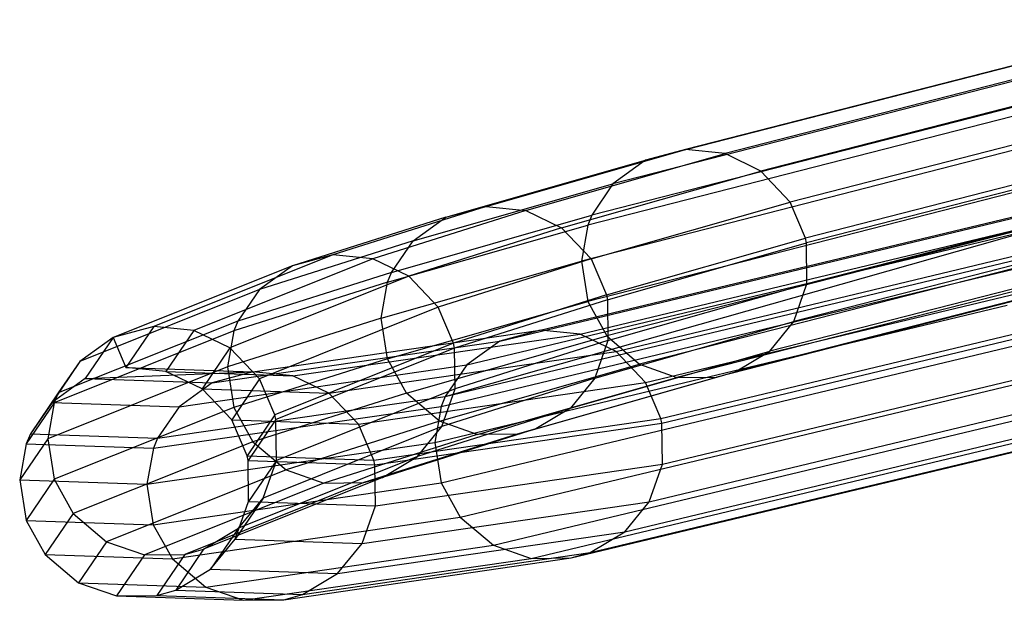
# Model space of a CAD drawing. Extents: x -38.3 to -0.1, y -39.1 to 0.
# Tile 48 of 256: x -20.8 to -19.8, y -20.1 to -19.5. Entities that reach past the tile are written whole.
import ezdxf

# ---------------------------------------------------------------- set-up
doc = ezdxf.new("R2010")
doc.units = 0
doc.header["$MEASUREMENT"] = 0
doc.layers.get('0').update_dxf_attribs({"color": 13, "linetype": 'CONTINUOUS'})

# ---------------------------------------------------------------- blocks, each defined once
blk = doc.blocks.new('ORTO_XII_A_STL')
at = {"color": 0}
for p, q in [((18.92393, 19.9476, 27.73382), (18.43888, 19.82333, 30.15681)), ((18.92393, 19.9476, 27.73382), (18.43888, 19.82333, 30.15681)), ((18.96138, 19.9436, 27.74216), (18.47673, 19.81943, 30.16293)), ((18.96138, 19.9436, 27.74216), (18.47673, 19.81943, 30.16293)), ((18.88601, 19.93744, 27.7246), (18.40053, 19.81306, 30.14996)), ((18.88601, 19.93744, 27.7246), (18.40053, 19.81306, 30.14996)), ((18.99518, 19.92679, 27.74894), (18.51087, 19.80271, 30.16785)), ((18.99518, 19.92679, 27.74894), (18.51087, 19.80271, 30.16785)), ((18.85518, 19.91486, 27.7163), (18.36932, 19.79039, 30.14374)), ((18.85518, 19.91486, 27.7163), (18.36932, 19.79039, 30.14374)), ((19.02294, 19.89694, 27.75363), (18.53888, 19.77293, 30.17115)), ((19.02294, 19.89694, 27.75363), (18.53888, 19.77293, 30.17115)), ((18.83507, 19.88482, 27.71003), (18.34895, 19.76027, 30.13898)), ((18.83507, 19.88482, 27.71003), (18.34895, 19.76027, 30.13898)), ((18.83137, 19.87545, 27.70866), (18.34519, 19.75089, 30.13792)), ((18.83137, 19.87545, 27.70866), (18.34519, 19.75089, 30.13792)), ((19.03745, 19.86243, 27.75502), (18.55349, 19.73845, 30.17201)), ((19.03745, 19.86243, 27.75502), (18.55349, 19.73845, 30.17201)), ((19.03843, 19.85787, 27.75499), (18.55448, 19.73388, 30.17197)), ((19.03843, 19.85787, 27.75499), (18.55448, 19.73388, 30.17197)), ((18.82532, 19.84106, 27.70537), (18.33903, 19.71646, 30.13533)), ((18.82532, 19.84106, 27.70537), (18.33903, 19.71646, 30.13533)), ((18.24782, 19.76877, 31.44693), (18.43888, 19.82333, 30.15681)), ((18.24782, 19.76877, 31.44693), (18.43888, 19.82333, 30.15681)), ((18.28588, 19.76493, 31.45175), (18.47673, 19.81943, 30.16293)), ((18.28588, 19.76493, 31.45175), (18.47673, 19.81943, 30.16293)), ((18.43888, 19.82333, 30.15681), (18.40053, 19.81306, 30.14996)), ((18.43888, 19.82333, 30.15681), (18.40053, 19.81306, 30.14996)), ((18.47673, 19.81943, 30.16293), (18.43888, 19.82333, 30.15681)), ((18.47673, 19.81943, 30.16293), (18.43888, 19.82333, 30.15681)), ((18.51087, 19.80271, 30.16785), (18.47673, 19.81943, 30.16293)), ((18.51087, 19.80271, 30.16785), (18.47673, 19.81943, 30.16293)), ((19.03907, 19.81876, 27.75296), (18.55505, 19.69476, 30.17028)), ((19.03907, 19.81876, 27.75296), (18.55505, 19.69476, 30.17028)), ((18.20926, 19.75845, 31.44148), (18.40053, 19.81306, 30.14996)), ((18.20926, 19.75845, 31.44148), (18.40053, 19.81306, 30.14996)), ((18.40053, 19.81306, 30.14996), (18.36932, 19.79039, 30.14374)), ((18.40053, 19.81306, 30.14996), (18.36932, 19.79039, 30.14374)), ((18.32018, 19.74826, 31.45559), (18.51087, 19.80271, 30.16785)), ((18.32018, 19.74826, 31.45559), (18.51087, 19.80271, 30.16785)), ((18.83148, 19.80228, 27.70462), (18.34519, 19.67769, 30.13459)), ((18.83148, 19.80228, 27.70462), (18.34519, 19.67769, 30.13459)), ((18.53888, 19.77293, 30.17115), (18.51087, 19.80271, 30.16785)), ((18.53888, 19.77293, 30.17115), (18.51087, 19.80271, 30.16785)), ((18.17786, 19.73572, 31.43649), (18.36932, 19.79039, 30.14374)), ((18.17786, 19.73572, 31.43649), (18.36932, 19.79039, 30.14374)), ((18.36932, 19.79039, 30.14374), (18.34895, 19.76027, 30.13898)), ((18.36932, 19.79039, 30.14374), (18.34895, 19.76027, 30.13898)), ((18.29958, 19.65028, 44.47566), (18.84705, 19.78147, 49.18893)), ((18.29958, 19.65028, 44.47566), (18.84705, 19.78147, 49.18893)), ((19.02672, 19.7828, 27.74814), (18.54251, 19.65875, 30.16655)), ((19.02672, 19.7828, 27.74814), (18.54251, 19.65875, 30.16655)), ((18.24782, 19.76877, 31.44693), (18.10114, 19.72237, 32.74076)), ((18.24782, 19.76877, 31.44693), (18.10114, 19.72237, 32.74076)), ((18.20926, 19.75845, 31.44148), (18.24782, 19.76877, 31.44693)), ((18.20926, 19.75845, 31.44148), (18.24782, 19.76877, 31.44693)), ((18.24782, 19.76877, 31.44693), (18.28588, 19.76493, 31.45175)), ((18.24782, 19.76877, 31.44693), (18.28588, 19.76493, 31.45175)), ((18.26086, 19.63982, 44.47969), (18.8085, 19.77105, 49.19425)), ((18.26086, 19.63982, 44.47969), (18.8085, 19.77105, 49.19425)), ((18.33778, 19.64656, 44.47195), (18.88511, 19.77772, 49.1842)), ((18.33778, 19.64656, 44.47195), (18.88511, 19.77772, 49.1842)), ((18.34831, 19.71851, 31.4581), (18.53888, 19.77293, 30.17115)), ((18.34831, 19.71851, 31.4581), (18.53888, 19.77293, 30.17115)), ((18.84945, 19.76934, 27.70689), (18.36329, 19.64479, 30.1361)), ((18.84945, 19.76934, 27.70689), (18.36329, 19.64479, 30.1361)), ((18.55349, 19.73845, 30.17201), (18.53888, 19.77293, 30.17115)), ((18.55349, 19.73845, 30.17201), (18.53888, 19.77293, 30.17115)), ((18.28588, 19.76493, 31.45175), (18.13934, 19.71857, 32.74437)), ((18.28588, 19.76493, 31.45175), (18.13934, 19.71857, 32.74437)), ((18.15735, 19.70556, 31.43263), (18.34895, 19.76027, 30.13898)), ((18.15735, 19.70556, 31.43263), (18.34895, 19.76027, 30.13898)), ((18.28588, 19.76493, 31.45175), (18.32018, 19.74826, 31.45559)), ((18.28588, 19.76493, 31.45175), (18.32018, 19.74826, 31.45559)), ((18.34895, 19.76027, 30.13898), (18.34519, 19.75089, 30.13792)), ((18.34895, 19.76027, 30.13898), (18.34519, 19.75089, 30.13792)), ((18.37222, 19.62999, 44.46885), (18.91946, 19.76113, 49.18041)), ((18.37222, 19.62999, 44.46885), (18.91946, 19.76113, 49.18041)), ((18.20926, 19.75845, 31.44148), (18.06241, 19.712, 32.73664)), ((18.20926, 19.75845, 31.44148), (18.06241, 19.712, 32.73664)), ((18.15356, 19.69617, 31.43176), (18.34519, 19.75089, 30.13792)), ((18.15356, 19.69617, 31.43176), (18.34519, 19.75089, 30.13792)), ((18.17786, 19.73572, 31.43649), (18.20926, 19.75845, 31.44148)), ((18.17786, 19.73572, 31.43649), (18.20926, 19.75845, 31.44148)), ((18.34519, 19.75089, 30.13792), (18.33903, 19.71646, 30.13533)), ((18.34519, 19.75089, 30.13792), (18.33903, 19.71646, 30.13533)), ((19.00384, 19.7542, 27.74132), (18.51934, 19.63007, 30.16139)), ((19.00384, 19.7542, 27.74132), (18.51934, 19.63007, 30.16139)), ((18.32018, 19.74826, 31.45559), (18.17377, 19.70194, 32.74719)), ((18.32018, 19.74826, 31.45559), (18.17377, 19.70194, 32.74719)), ((18.20876, 19.58674, 44.48584), (18.77714, 19.74824, 49.1991)), ((18.20876, 19.58674, 44.48584), (18.77714, 19.74824, 49.1991)), ((18.22934, 19.61698, 44.48324), (18.77714, 19.74824, 49.1991)), ((18.22934, 19.61698, 44.48324), (18.77714, 19.74824, 49.1991)), ((18.32018, 19.74826, 31.45559), (18.34831, 19.71851, 31.4581)), ((18.32018, 19.74826, 31.45559), (18.34831, 19.71851, 31.4581)), ((18.88065, 19.74221, 27.71251), (18.39479, 19.61773, 30.14011)), ((18.88065, 19.74221, 27.71251), (18.39479, 19.61773, 30.14011)), ((18.17786, 19.73572, 31.43649), (18.03087, 19.68923, 32.73281)), ((18.17786, 19.73572, 31.43649), (18.03087, 19.68923, 32.73281)), ((18.15735, 19.70556, 31.43263), (18.17786, 19.73572, 31.43649)), ((18.15735, 19.70556, 31.43263), (18.17786, 19.73572, 31.43649)), ((18.36298, 19.68403, 31.45867), (18.55349, 19.73845, 30.17201)), ((18.36298, 19.68403, 31.45867), (18.55349, 19.73845, 30.17201)), ((18.36396, 19.67947, 31.45862), (18.55448, 19.73388, 30.17197)), ((18.36396, 19.67947, 31.45862), (18.55448, 19.73388, 30.17197)), ((18.40045, 19.60031, 44.46661), (18.94765, 19.73145, 49.17789)), ((18.40045, 19.60031, 44.46661), (18.94765, 19.73145, 49.17789)), ((18.97133, 19.73453, 27.7328), (18.48644, 19.6103, 30.15501)), ((18.97133, 19.73453, 27.7328), (18.48644, 19.6103, 30.15501)), ((18.55448, 19.73388, 30.17197), (18.55349, 19.73845, 30.17201)), ((18.55448, 19.73388, 30.17197), (18.55349, 19.73845, 30.17201)), ((18.55505, 19.69476, 30.17028), (18.55448, 19.73388, 30.17197)), ((18.55505, 19.69476, 30.17028), (18.55448, 19.73388, 30.17197)), ((18.10114, 19.72237, 32.74076), (17.92962, 19.65368, 35.33152)), ((18.10114, 19.72237, 32.74076), (17.92962, 19.65368, 35.33152)), ((18.10114, 19.72237, 32.74076), (18.06241, 19.712, 32.73664)), ((18.10114, 19.72237, 32.74076), (18.06241, 19.712, 32.73664)), ((18.13934, 19.71857, 32.74437), (18.10114, 19.72237, 32.74076)), ((18.13934, 19.71857, 32.74437), (18.10114, 19.72237, 32.74076)), ((18.91611, 19.72928, 27.71989), (18.43061, 19.60489, 30.14548)), ((18.91611, 19.72928, 27.71989), (18.43061, 19.60489, 30.14548)), ((18.95373, 19.72956, 27.7285), (18.46864, 19.60528, 30.15183)), ((18.95373, 19.72956, 27.7285), (18.46864, 19.60528, 30.15183)), ((18.13934, 19.71857, 32.74437), (17.96799, 19.64994, 35.33293)), ((18.13934, 19.71857, 32.74437), (17.96799, 19.64994, 35.33293)), ((18.17377, 19.70194, 32.74719), (18.13934, 19.71857, 32.74437)), ((18.17377, 19.70194, 32.74719), (18.13934, 19.71857, 32.74437)), ((18.14733, 19.66173, 31.4296), (18.33903, 19.71646, 30.13533)), ((18.14733, 19.66173, 31.4296), (18.33903, 19.71646, 30.13533)), ((18.34831, 19.71851, 31.4581), (18.202, 19.67221, 32.74897)), ((18.34831, 19.71851, 31.4581), (18.202, 19.67221, 32.74897)), ((18.20876, 19.58674, 44.48584), (18.75669, 19.71804, 49.20284)), ((18.20876, 19.58674, 44.48584), (18.75669, 19.71804, 49.20284)), ((18.33903, 19.71646, 30.13533), (18.34519, 19.67769, 30.13459)), ((18.33903, 19.71646, 30.13533), (18.34519, 19.67769, 30.13459)), ((18.34831, 19.71851, 31.4581), (18.36298, 19.68403, 31.45867)), ((18.34831, 19.71851, 31.4581), (18.36298, 19.68403, 31.45867)), ((18.06241, 19.712, 32.73664), (17.8907, 19.64324, 35.32979)), ((18.06241, 19.712, 32.73664), (17.8907, 19.64324, 35.32979)), ((18.15735, 19.70556, 31.43263), (18.01026, 19.65904, 32.72981)), ((18.15735, 19.70556, 31.43263), (18.01026, 19.65904, 32.72981)), ((18.06241, 19.712, 32.73664), (18.03087, 19.68923, 32.73281)), ((18.06241, 19.712, 32.73664), (18.03087, 19.68923, 32.73281)), ((18.15356, 19.69617, 31.43176), (18.15735, 19.70556, 31.43263)), ((18.15356, 19.69617, 31.43176), (18.15735, 19.70556, 31.43263)), ((18.20495, 19.57734, 44.48639), (18.75292, 19.70864, 49.20366)), ((18.20495, 19.57734, 44.48639), (18.75292, 19.70864, 49.20366)), ((18.17377, 19.70194, 32.74719), (18.00257, 19.63336, 35.33394)), ((18.17377, 19.70194, 32.74719), (18.00257, 19.63336, 35.33394)), ((18.15356, 19.69617, 31.43176), (18.00644, 19.64965, 32.72912)), ((18.15356, 19.69617, 31.43176), (18.00644, 19.64965, 32.72912)), ((18.14733, 19.66173, 31.4296), (18.15356, 19.69617, 31.43176)), ((18.14733, 19.66173, 31.4296), (18.15356, 19.69617, 31.43176)), ((18.202, 19.67221, 32.74897), (18.17377, 19.70194, 32.74719)), ((18.202, 19.67221, 32.74897), (18.17377, 19.70194, 32.74719)), ((18.3645, 19.64034, 31.45716), (18.55505, 19.69476, 30.17028)), ((18.3645, 19.64034, 31.45716), (18.55505, 19.69476, 30.17028)), ((18.41517, 19.56586, 44.46579), (18.96239, 19.69701, 49.17727)), ((18.41517, 19.56586, 44.46579), (18.96239, 19.69701, 49.17727)), ((18.54251, 19.65875, 30.16655), (18.55505, 19.69476, 30.17028)), ((18.54251, 19.65875, 30.16655), (18.55505, 19.69476, 30.17028)), ((18.03087, 19.68923, 32.73281), (17.859, 19.62041, 35.32809)), ((18.03087, 19.68923, 32.73281), (17.859, 19.62041, 35.32809)), ((18.03087, 19.68923, 32.73281), (18.01026, 19.65904, 32.72981)), ((18.03087, 19.68923, 32.73281), (18.01026, 19.65904, 32.72981)), ((18.36298, 19.68403, 31.45867), (18.21669, 19.63775, 32.74928)), ((18.36298, 19.68403, 31.45867), (18.21669, 19.63775, 32.74928)), ((18.36298, 19.68403, 31.45867), (18.36396, 19.67947, 31.45862)), ((18.36298, 19.68403, 31.45867), (18.36396, 19.67947, 31.45862)), ((18.41616, 19.5613, 44.46577), (18.96338, 19.69245, 49.1773)), ((18.41616, 19.5613, 44.46577), (18.96338, 19.69245, 49.1773)), ((18.15349, 19.62296, 31.42889), (18.34519, 19.67769, 30.13459)), ((18.15349, 19.62296, 31.42889), (18.34519, 19.67769, 30.13459)), ((18.36396, 19.67947, 31.45862), (18.21768, 19.63319, 32.74922)), ((18.36396, 19.67947, 31.45862), (18.21768, 19.63319, 32.74922)), ((18.34519, 19.67769, 30.13459), (18.36329, 19.64479, 30.1361)), ((18.34519, 19.67769, 30.13459), (18.36329, 19.64479, 30.1361)), ((18.36396, 19.67947, 31.45862), (18.3645, 19.64034, 31.45716)), ((18.36396, 19.67947, 31.45862), (18.3645, 19.64034, 31.45716)), ((18.202, 19.67221, 32.74897), (18.0309, 19.60367, 35.33442)), ((18.202, 19.67221, 32.74897), (18.0309, 19.60367, 35.33442)), ((18.19869, 19.54285, 44.48765), (18.74676, 19.67417, 49.20572)), ((18.19869, 19.54285, 44.48765), (18.74676, 19.67417, 49.20572)), ((18.21669, 19.63775, 32.74928), (18.202, 19.67221, 32.74897)), ((18.21669, 19.63775, 32.74928), (18.202, 19.67221, 32.74897)), ((18.01026, 19.65904, 32.72981), (17.83827, 19.59018, 35.32666)), ((18.01026, 19.65904, 32.72981), (17.83827, 19.59018, 35.32666)), ((18.14733, 19.66173, 31.4296), (18.00016, 19.61519, 32.72738)), ((18.14733, 19.66173, 31.4296), (18.00016, 19.61519, 32.72738)), ((18.01026, 19.65904, 32.72981), (18.00644, 19.64965, 32.72912)), ((18.01026, 19.65904, 32.72981), (18.00644, 19.64965, 32.72912)), ((18.15349, 19.62296, 31.42889), (18.14733, 19.66173, 31.4296)), ((18.15349, 19.62296, 31.42889), (18.14733, 19.66173, 31.4296)), ((18.35186, 19.6043, 31.4541), (18.54251, 19.65875, 30.16655)), ((18.35186, 19.6043, 31.4541), (18.54251, 19.65875, 30.16655)), ((18.51934, 19.63007, 30.16139), (18.54251, 19.65875, 30.16655)), ((18.51934, 19.63007, 30.16139), (18.54251, 19.65875, 30.16655)), ((18.00644, 19.64965, 32.72912), (17.83442, 19.58078, 35.32631)), ((18.00644, 19.64965, 32.72912), (17.83442, 19.58078, 35.32631)), ((17.92962, 19.65368, 35.33152), (17.8907, 19.64324, 35.32979)), ((17.92962, 19.65368, 35.33152), (17.8907, 19.64324, 35.32979)), ((17.92962, 19.65368, 35.33152), (17.90292, 19.61447, 38.11017)), ((17.92962, 19.65368, 35.33152), (17.90292, 19.61447, 38.11017)), ((17.96799, 19.64994, 35.33293), (17.92962, 19.65368, 35.33152)), ((17.96799, 19.64994, 35.33293), (17.92962, 19.65368, 35.33152)), ((17.96799, 19.64994, 35.33293), (17.94133, 19.61076, 38.10959)), ((17.96799, 19.64994, 35.33293), (17.94133, 19.61076, 38.10959)), ((18.00257, 19.63336, 35.33394), (17.96799, 19.64994, 35.33293)), ((18.00257, 19.63336, 35.33394), (17.96799, 19.64994, 35.33293)), ((18.00644, 19.64965, 32.72912), (18.00016, 19.61519, 32.72738)), ((18.00644, 19.64965, 32.72912), (18.00016, 19.61519, 32.72738)), ((18.02447, 19.61034, 41.12789), (18.29958, 19.65028, 44.47566)), ((18.02447, 19.61034, 41.12789), (18.29958, 19.65028, 44.47566)), ((18.06281, 19.60663, 41.12557), (18.33778, 19.64656, 44.47195)), ((18.06281, 19.60663, 41.12557), (18.33778, 19.64656, 44.47195)), ((18.29958, 19.65028, 44.47566), (18.26086, 19.63982, 44.47969)), ((18.29958, 19.65028, 44.47566), (18.26086, 19.63982, 44.47969)), ((18.33778, 19.64656, 44.47195), (18.29958, 19.65028, 44.47566)), ((18.33778, 19.64656, 44.47195), (18.29958, 19.65028, 44.47566)), ((18.37222, 19.62999, 44.46885), (18.33778, 19.64656, 44.47195)), ((18.37222, 19.62999, 44.46885), (18.33778, 19.64656, 44.47195)), ((18.4167, 19.52215, 44.46645), (18.964, 19.65331, 49.17866)), ((18.4167, 19.52215, 44.46645), (18.964, 19.65331, 49.17866)), ((17.8907, 19.64324, 35.32979), (17.859, 19.62041, 35.32809)), ((17.8907, 19.64324, 35.32979), (17.859, 19.62041, 35.32809)), ((17.8907, 19.64324, 35.32979), (17.86397, 19.604, 38.11064)), ((17.8907, 19.64324, 35.32979), (17.86397, 19.604, 38.11064)), ((17.8907, 19.64324, 35.32979), (17.90292, 19.61447, 38.11017)), ((17.8907, 19.64324, 35.32979), (17.90292, 19.61447, 38.11017)), ((17.9856, 19.59986, 41.1303), (18.26086, 19.63982, 44.47969)), ((17.9856, 19.59986, 41.1303), (18.26086, 19.63982, 44.47969)), ((18.21669, 19.63775, 32.74928), (18.04563, 19.56922, 35.33428)), ((18.21669, 19.63775, 32.74928), (18.04563, 19.56922, 35.33428)), ((18.17166, 19.59007, 31.42998), (18.36329, 19.64479, 30.1361)), ((18.17166, 19.59007, 31.42998), (18.36329, 19.64479, 30.1361)), ((18.21768, 19.63319, 32.74922), (18.21669, 19.63775, 32.74928)), ((18.21768, 19.63319, 32.74922), (18.21669, 19.63775, 32.74928)), ((18.3645, 19.64034, 31.45716), (18.21819, 19.59405, 32.74799)), ((18.3645, 19.64034, 31.45716), (18.21819, 19.59405, 32.74799)), ((18.26086, 19.63982, 44.47969), (18.22934, 19.61698, 44.48324)), ((18.26086, 19.63982, 44.47969), (18.22934, 19.61698, 44.48324)), ((18.3645, 19.64034, 31.45716), (18.35186, 19.6043, 31.4541)), ((18.3645, 19.64034, 31.45716), (18.35186, 19.6043, 31.4541)), ((18.36329, 19.64479, 30.1361), (18.39479, 19.61773, 30.14011)), ((18.36329, 19.64479, 30.1361), (18.39479, 19.61773, 30.14011)), ((18.00257, 19.63336, 35.33394), (17.97594, 19.5942, 38.10896)), ((18.00257, 19.63336, 35.33394), (17.97594, 19.5942, 38.10896)), ((18.0309, 19.60367, 35.33442), (18.00257, 19.63336, 35.33394)), ((18.0309, 19.60367, 35.33442), (18.00257, 19.63336, 35.33394)), ((18.21768, 19.63319, 32.74922), (18.04662, 19.56466, 35.33423)), ((18.21768, 19.63319, 32.74922), (18.04662, 19.56466, 35.33423)), ((18.09735, 19.59007, 41.12356), (18.37222, 19.62999, 44.46885)), ((18.09735, 19.59007, 41.12356), (18.37222, 19.62999, 44.46885)), ((18.20487, 19.50407, 44.48776), (18.75299, 19.63541, 49.20635)), ((18.20487, 19.50407, 44.48776), (18.75299, 19.63541, 49.20635)), ((18.21819, 19.59405, 32.74799), (18.21768, 19.63319, 32.74922)), ((18.21819, 19.59405, 32.74799), (18.21768, 19.63319, 32.74922)), ((18.32853, 19.57557, 31.44992), (18.51934, 19.63007, 30.16139)), ((18.32853, 19.57557, 31.44992), (18.51934, 19.63007, 30.16139)), ((18.40045, 19.60031, 44.46661), (18.37222, 19.62999, 44.46885)), ((18.40045, 19.60031, 44.46661), (18.37222, 19.62999, 44.46885)), ((18.48644, 19.6103, 30.15501), (18.51934, 19.63007, 30.16139)), ((18.48644, 19.6103, 30.15501), (18.51934, 19.63007, 30.16139)), ((17.859, 19.62041, 35.32809), (17.83223, 19.58114, 38.1109)), ((17.859, 19.62041, 35.32809), (17.83223, 19.58114, 38.1109)), ((17.859, 19.62041, 35.32809), (17.83827, 19.59018, 35.32666)), ((17.859, 19.62041, 35.32809), (17.83827, 19.59018, 35.32666)), ((18.15349, 19.62296, 31.42889), (18.00631, 19.57641, 32.72671)), ((18.15349, 19.62296, 31.42889), (18.00631, 19.57641, 32.72671)), ((18.17166, 19.59007, 31.42998), (18.15349, 19.62296, 31.42889)), ((18.17166, 19.59007, 31.42998), (18.15349, 19.62296, 31.42889)), ((18.00016, 19.61519, 32.72738), (17.82809, 19.5463, 35.32535)), ((18.00016, 19.61519, 32.72738), (17.82809, 19.5463, 35.32535)), ((17.86397, 19.604, 38.11064), (18.02447, 19.61034, 41.12789)), ((17.86397, 19.604, 38.11064), (18.02447, 19.61034, 41.12789)), ((17.94133, 19.61076, 38.10959), (17.90292, 19.61447, 38.11017)), ((17.90292, 19.61447, 38.11017), (18.02447, 19.61034, 41.12789)), ((17.90292, 19.61447, 38.11017), (18.02447, 19.61034, 41.12789)), ((17.94133, 19.61076, 38.10959), (17.90292, 19.61447, 38.11017)), ((17.97594, 19.5942, 38.10896), (17.94133, 19.61076, 38.10959)), ((17.94133, 19.61076, 38.10959), (18.06281, 19.60663, 41.12557)), ((17.94133, 19.61076, 38.10959), (18.06281, 19.60663, 41.12557)), ((17.97594, 19.5942, 38.10896), (17.94133, 19.61076, 38.10959)), ((17.95393, 19.577, 41.13233), (18.22934, 19.61698, 44.48324)), ((17.95393, 19.577, 41.13233), (18.22934, 19.61698, 44.48324)), ((18.02447, 19.61034, 41.12789), (17.9856, 19.59986, 41.1303)), ((18.02447, 19.61034, 41.12789), (17.9856, 19.59986, 41.1303)), ((18.00016, 19.61519, 32.72738), (18.00631, 19.57641, 32.72671)), ((18.00016, 19.61519, 32.72738), (18.00631, 19.57641, 32.72671)), ((18.06281, 19.60663, 41.12557), (18.02447, 19.61034, 41.12789)), ((18.06281, 19.60663, 41.12557), (18.02447, 19.61034, 41.12789)), ((18.2033, 19.56305, 31.43306), (18.39479, 19.61773, 30.14011)), ((18.2033, 19.56305, 31.43306), (18.39479, 19.61773, 30.14011)), ((18.22934, 19.61698, 44.48324), (18.20876, 19.58674, 44.48584)), ((18.22934, 19.61698, 44.48324), (18.20876, 19.58674, 44.48584)), ((18.29544, 19.55575, 31.44482), (18.48644, 19.6103, 30.15501)), ((18.29544, 19.55575, 31.44482), (18.48644, 19.6103, 30.15501)), ((18.39479, 19.61773, 30.14011), (18.43061, 19.60489, 30.14548)), ((18.39479, 19.61773, 30.14011), (18.43061, 19.60489, 30.14548)), ((18.40401, 19.48605, 44.46837), (18.95143, 19.61724, 49.18161)), ((18.40401, 19.48605, 44.46837), (18.95143, 19.61724, 49.18161)), ((18.46864, 19.60528, 30.15183), (18.48644, 19.6103, 30.15501)), ((18.46864, 19.60528, 30.15183), (18.48644, 19.6103, 30.15501)), ((17.86397, 19.604, 38.11064), (17.83223, 19.58114, 38.1109)), ((17.86397, 19.604, 38.11064), (17.83223, 19.58114, 38.1109)), ((17.86397, 19.604, 38.11064), (17.9856, 19.59986, 41.1303)), ((17.86397, 19.604, 38.11064), (17.9856, 19.59986, 41.1303)), ((17.9856, 19.59986, 41.1303), (17.95393, 19.577, 41.13233)), ((17.9856, 19.59986, 41.1303), (17.95393, 19.577, 41.13233)), ((18.0309, 19.60367, 35.33442), (18.00429, 19.56452, 38.10832)), ((18.0309, 19.60367, 35.33442), (18.00429, 19.56452, 38.10832)), ((18.04563, 19.56922, 35.33428), (18.0309, 19.60367, 35.33442)), ((18.04563, 19.56922, 35.33428), (18.0309, 19.60367, 35.33442)), ((18.09735, 19.59007, 41.12356), (18.06281, 19.60663, 41.12557)), ((18.09735, 19.59007, 41.12356), (18.06281, 19.60663, 41.12557)), ((18.12566, 19.5604, 41.12198), (18.40045, 19.60031, 44.46661)), ((18.12566, 19.5604, 41.12198), (18.40045, 19.60031, 44.46661)), ((18.35186, 19.6043, 31.4541), (18.20547, 19.55799, 32.74556)), ((18.35186, 19.6043, 31.4541), (18.20547, 19.55799, 32.74556)), ((18.22311, 19.47122, 44.48656), (18.77123, 19.60256, 49.20522)), ((18.22311, 19.47122, 44.48656), (18.77123, 19.60256, 49.20522)), ((18.23931, 19.55027, 31.43727), (18.43061, 19.60489, 30.14548)), ((18.23931, 19.55027, 31.43727), (18.43061, 19.60489, 30.14548)), ((18.27754, 19.55071, 31.44228), (18.46864, 19.60528, 30.15183)), ((18.27754, 19.55071, 31.44228), (18.46864, 19.60528, 30.15183)), ((18.35186, 19.6043, 31.4541), (18.32853, 19.57557, 31.44992)), ((18.35186, 19.6043, 31.4541), (18.32853, 19.57557, 31.44992)), ((18.41517, 19.56586, 44.46579), (18.40045, 19.60031, 44.46661)), ((18.41517, 19.56586, 44.46579), (18.40045, 19.60031, 44.46661)), ((18.43061, 19.60489, 30.14548), (18.46864, 19.60528, 30.15183)), ((18.43061, 19.60489, 30.14548), (18.46864, 19.60528, 30.15183)), ((17.83827, 19.59018, 35.32666), (17.81147, 19.55089, 38.11095)), ((17.83827, 19.59018, 35.32666), (17.81147, 19.55089, 38.11095)), ((17.83827, 19.59018, 35.32666), (17.83442, 19.58078, 35.32631)), ((17.83827, 19.59018, 35.32666), (17.83442, 19.58078, 35.32631)), ((18.00429, 19.56452, 38.10832), (17.97594, 19.5942, 38.10896)), ((17.97594, 19.5942, 38.10896), (18.09735, 19.59007, 41.12356)), ((17.97594, 19.5942, 38.10896), (18.09735, 19.59007, 41.12356)), ((18.00429, 19.56452, 38.10832), (17.97594, 19.5942, 38.10896)), ((18.17166, 19.59007, 31.42998), (18.02454, 19.54354, 32.72741)), ((18.17166, 19.59007, 31.42998), (18.02454, 19.54354, 32.72741)), ((18.21819, 19.59405, 32.74799), (18.0471, 19.5255, 35.33343)), ((18.21819, 19.59405, 32.74799), (18.0471, 19.5255, 35.33343)), ((18.12566, 19.5604, 41.12198), (18.09735, 19.59007, 41.12356)), ((18.12566, 19.5604, 41.12198), (18.09735, 19.59007, 41.12356)), ((18.2033, 19.56305, 31.43306), (18.17166, 19.59007, 31.42998)), ((18.2033, 19.56305, 31.43306), (18.17166, 19.59007, 31.42998)), ((18.20547, 19.55799, 32.74556), (18.21819, 19.59405, 32.74799)), ((18.20547, 19.55799, 32.74556), (18.21819, 19.59405, 32.74799)), ((17.83442, 19.58078, 35.32631), (17.80763, 19.54148, 38.11092)), ((17.83442, 19.58078, 35.32631), (17.80763, 19.54148, 38.11092)), ((17.83223, 19.58114, 38.1109), (17.81147, 19.55089, 38.11095)), ((17.83223, 19.58114, 38.1109), (17.81147, 19.55089, 38.11095)), ((17.83442, 19.58078, 35.32631), (17.82809, 19.5463, 35.32535)), ((17.83442, 19.58078, 35.32631), (17.82809, 19.5463, 35.32535)), ((17.83223, 19.58114, 38.1109), (17.95393, 19.577, 41.13233)), ((17.83223, 19.58114, 38.1109), (17.95393, 19.577, 41.13233)), ((17.93323, 19.54675, 41.13374), (18.20876, 19.58674, 44.48584)), ((17.93323, 19.54675, 41.13374), (18.20876, 19.58674, 44.48584)), ((18.20876, 19.58674, 44.48584), (18.20495, 19.57734, 44.48639)), ((18.20876, 19.58674, 44.48584), (18.20495, 19.57734, 44.48639)), ((18.38059, 19.45723, 44.47123), (18.92816, 19.58846, 49.18564)), ((18.38059, 19.45723, 44.47123), (18.92816, 19.58846, 49.18564)), ((18.00631, 19.57641, 32.72671), (17.83424, 19.50752, 35.32479)), ((18.00631, 19.57641, 32.72671), (17.83424, 19.50752, 35.32479)), ((17.9294, 19.53734, 41.13401), (18.20495, 19.57734, 44.48639)), ((17.9294, 19.53734, 41.13401), (18.20495, 19.57734, 44.48639)), ((17.95393, 19.577, 41.13233), (17.93323, 19.54675, 41.13374)), ((17.95393, 19.577, 41.13233), (17.93323, 19.54675, 41.13374)), ((18.00631, 19.57641, 32.72671), (18.02454, 19.54354, 32.72741)), ((18.00631, 19.57641, 32.72671), (18.02454, 19.54354, 32.72741)), ((18.32853, 19.57557, 31.44992), (18.18203, 19.52923, 32.74233)), ((18.32853, 19.57557, 31.44992), (18.18203, 19.52923, 32.74233)), ((18.20495, 19.57734, 44.48639), (18.19869, 19.54285, 44.48765)), ((18.20495, 19.57734, 44.48639), (18.19869, 19.54285, 44.48765)), ((18.25488, 19.4443, 44.48392), (18.80294, 19.57562, 49.20215)), ((18.25488, 19.4443, 44.48392), (18.80294, 19.57562, 49.20215)), ((18.32853, 19.57557, 31.44992), (18.29544, 19.55575, 31.44482)), ((18.32853, 19.57557, 31.44992), (18.29544, 19.55575, 31.44482)), ((18.01904, 19.53008, 38.10782), (18.00429, 19.56452, 38.10832)), ((18.00429, 19.56452, 38.10832), (18.12566, 19.5604, 41.12198)), ((18.00429, 19.56452, 38.10832), (18.12566, 19.5604, 41.12198)), ((18.01904, 19.53008, 38.10782), (18.00429, 19.56452, 38.10832)), ((18.04563, 19.56922, 35.33428), (18.01904, 19.53008, 38.10782)), ((18.04563, 19.56922, 35.33428), (18.01904, 19.53008, 38.10782)), ((18.04662, 19.56466, 35.33423), (18.02002, 19.52552, 38.10777)), ((18.04662, 19.56466, 35.33423), (18.02002, 19.52552, 38.10777)), ((18.04662, 19.56466, 35.33423), (18.04563, 19.56922, 35.33428)), ((18.04662, 19.56466, 35.33423), (18.04563, 19.56922, 35.33428)), ((18.0471, 19.5255, 35.33343), (18.04662, 19.56466, 35.33423)), ((18.0471, 19.5255, 35.33343), (18.04662, 19.56466, 35.33423)), ((18.2033, 19.56305, 31.43306), (18.05629, 19.51655, 32.72962)), ((18.2033, 19.56305, 31.43306), (18.05629, 19.51655, 32.72962)), ((18.1404, 19.52596, 41.12124), (18.41517, 19.56586, 44.46579)), ((18.1404, 19.52596, 41.12124), (18.41517, 19.56586, 44.46579)), ((18.23931, 19.55027, 31.43727), (18.2033, 19.56305, 31.43306)), ((18.23931, 19.55027, 31.43727), (18.2033, 19.56305, 31.43306)), ((18.29102, 19.43162, 44.48057), (18.83897, 19.56293, 49.198)), ((18.29102, 19.43162, 44.48057), (18.83897, 19.56293, 49.198)), ((18.3294, 19.43218, 44.47676), (18.87721, 19.56346, 49.19308)), ((18.3294, 19.43218, 44.47676), (18.87721, 19.56346, 49.19308)), ((18.34737, 19.43729, 44.47489), (18.8951, 19.56855, 49.19061)), ((18.34737, 19.43729, 44.47489), (18.8951, 19.56855, 49.19061)), ((18.41616, 19.5613, 44.46577), (18.41517, 19.56586, 44.46579)), ((18.41616, 19.5613, 44.46577), (18.41517, 19.56586, 44.46579)), ((18.20547, 19.55799, 32.74556), (18.03429, 19.48941, 35.33219)), ((18.20547, 19.55799, 32.74556), (18.03429, 19.48941, 35.33219)), ((18.1404, 19.52596, 41.12124), (18.12566, 19.5604, 41.12198)), ((18.1404, 19.52596, 41.12124), (18.12566, 19.5604, 41.12198)), ((18.14138, 19.5214, 41.12121), (18.41616, 19.5613, 44.46577)), ((18.14138, 19.5214, 41.12121), (18.41616, 19.5613, 44.46577)), ((18.29544, 19.55575, 31.44482), (18.14879, 19.50936, 32.73843)), ((18.29544, 19.55575, 31.44482), (18.14879, 19.50936, 32.73843)), ((18.18203, 19.52923, 32.74233), (18.20547, 19.55799, 32.74556)), ((18.18203, 19.52923, 32.74233), (18.20547, 19.55799, 32.74556)), ((18.29544, 19.55575, 31.44482), (18.27754, 19.55071, 31.44228)), ((18.29544, 19.55575, 31.44482), (18.27754, 19.55071, 31.44228)), ((18.4167, 19.52215, 44.46645), (18.41616, 19.5613, 44.46577)), ((18.4167, 19.52215, 44.46645), (18.41616, 19.5613, 44.46577)), ((17.82809, 19.5463, 35.32535), (17.80128, 19.50699, 38.11073)), ((17.82809, 19.5463, 35.32535), (17.80128, 19.50699, 38.11073)), ((17.81147, 19.55089, 38.11095), (17.80763, 19.54148, 38.11092)), ((17.81147, 19.55089, 38.11095), (17.80763, 19.54148, 38.11092)), ((17.81147, 19.55089, 38.11095), (17.93323, 19.54675, 41.13374)), ((17.81147, 19.55089, 38.11095), (17.93323, 19.54675, 41.13374)), ((17.82809, 19.5463, 35.32535), (17.83424, 19.50752, 35.32479)), ((17.82809, 19.5463, 35.32535), (17.83424, 19.50752, 35.32479)), ((18.02454, 19.54354, 32.72741), (17.85251, 19.47467, 35.32482)), ((18.02454, 19.54354, 32.72741), (17.85251, 19.47467, 35.32482)), ((17.92308, 19.50284, 41.13456), (18.19869, 19.54285, 44.48765)), ((17.92308, 19.50284, 41.13456), (18.19869, 19.54285, 44.48765)), ((17.93323, 19.54675, 41.13374), (17.9294, 19.53734, 41.13401)), ((17.93323, 19.54675, 41.13374), (17.9294, 19.53734, 41.13401)), ((18.02454, 19.54354, 32.72741), (18.05629, 19.51655, 32.72962)), ((18.02454, 19.54354, 32.72741), (18.05629, 19.51655, 32.72962)), ((18.23931, 19.55027, 31.43727), (18.09243, 19.50381, 32.73274)), ((18.23931, 19.55027, 31.43727), (18.09243, 19.50381, 32.73274)), ((18.27754, 19.55071, 31.44228), (18.13082, 19.50429, 32.7365)), ((18.27754, 19.55071, 31.44228), (18.13082, 19.50429, 32.7365)), ((18.19869, 19.54285, 44.48765), (18.20487, 19.50407, 44.48776)), ((18.19869, 19.54285, 44.48765), (18.20487, 19.50407, 44.48776)), ((18.27754, 19.55071, 31.44228), (18.23931, 19.55027, 31.43727)), ((18.27754, 19.55071, 31.44228), (18.23931, 19.55027, 31.43727)), ((17.80763, 19.54148, 38.11092), (17.80128, 19.50699, 38.11073)), ((17.80763, 19.54148, 38.11092), (17.80128, 19.50699, 38.11073)), ((17.80763, 19.54148, 38.11092), (17.9294, 19.53734, 41.13401)), ((17.80763, 19.54148, 38.11092), (17.9294, 19.53734, 41.13401)), ((17.9294, 19.53734, 41.13401), (17.92308, 19.50284, 41.13456)), ((17.9294, 19.53734, 41.13401), (17.92308, 19.50284, 41.13456)), ((18.18203, 19.52923, 32.74233), (18.01072, 19.4606, 35.33068)), ((18.18203, 19.52923, 32.74233), (18.01072, 19.4606, 35.33068)), ((18.01904, 19.53008, 38.10782), (18.1404, 19.52596, 41.12124)), ((18.02002, 19.52552, 38.10777), (18.01904, 19.53008, 38.10782)), ((18.01904, 19.53008, 38.10782), (18.1404, 19.52596, 41.12124)), ((18.02002, 19.52552, 38.10777), (18.01904, 19.53008, 38.10782)), ((18.0205, 19.48636, 38.10744), (18.02002, 19.52552, 38.10777)), ((18.02002, 19.52552, 38.10777), (18.14138, 19.5214, 41.12121)), ((18.02002, 19.52552, 38.10777), (18.14138, 19.5214, 41.12121)), ((18.0205, 19.48636, 38.10744), (18.02002, 19.52552, 38.10777)), ((18.0471, 19.5255, 35.33343), (18.0205, 19.48636, 38.10744)), ((18.0471, 19.5255, 35.33343), (18.0205, 19.48636, 38.10744)), ((18.03429, 19.48941, 35.33219), (18.0471, 19.5255, 35.33343)), ((18.03429, 19.48941, 35.33219), (18.0471, 19.5255, 35.33343)), ((18.14138, 19.5214, 41.12121), (18.1404, 19.52596, 41.12124)), ((18.14138, 19.5214, 41.12121), (18.1404, 19.52596, 41.12124)), ((18.14879, 19.50936, 32.73843), (18.18203, 19.52923, 32.74233)), ((18.14879, 19.50936, 32.73843), (18.18203, 19.52923, 32.74233)), ((18.05629, 19.51655, 32.72962), (17.88439, 19.44772, 35.3255)), ((18.05629, 19.51655, 32.72962), (17.88439, 19.44772, 35.3255)), ((18.05629, 19.51655, 32.72962), (18.09243, 19.50381, 32.73274)), ((18.05629, 19.51655, 32.72962), (18.09243, 19.50381, 32.73274)), ((18.14188, 19.48223, 41.12136), (18.14138, 19.5214, 41.12121)), ((18.14188, 19.48223, 41.12136), (18.14138, 19.5214, 41.12121)), ((18.14188, 19.48223, 41.12136), (18.4167, 19.52215, 44.46645)), ((18.14188, 19.48223, 41.12136), (18.4167, 19.52215, 44.46645)), ((18.40401, 19.48605, 44.46837), (18.4167, 19.52215, 44.46645)), ((18.40401, 19.48605, 44.46837), (18.4167, 19.52215, 44.46645)), ((17.80128, 19.50699, 38.11073), (17.92308, 19.50284, 41.13456)), ((17.80128, 19.50699, 38.11073), (17.80743, 19.46821, 38.11032)), ((17.80128, 19.50699, 38.11073), (17.92308, 19.50284, 41.13456)), ((17.80128, 19.50699, 38.11073), (17.80743, 19.46821, 38.11032)), ((17.83424, 19.50752, 35.32479), (17.80743, 19.46821, 38.11032)), ((17.83424, 19.50752, 35.32479), (17.80743, 19.46821, 38.11032)), ((17.83424, 19.50752, 35.32479), (17.85251, 19.47467, 35.32482)), ((17.83424, 19.50752, 35.32479), (17.85251, 19.47467, 35.32482)), ((18.14879, 19.50936, 32.73843), (17.97731, 19.44068, 35.32896)), ((18.14879, 19.50936, 32.73843), (17.97731, 19.44068, 35.32896)), ((18.13082, 19.50429, 32.7365), (18.14879, 19.50936, 32.73843)), ((18.13082, 19.50429, 32.7365), (18.14879, 19.50936, 32.73843)), ((18.09243, 19.50381, 32.73274), (17.92068, 19.43503, 35.32665)), ((18.09243, 19.50381, 32.73274), (17.92068, 19.43503, 35.32665)), ((17.92308, 19.50284, 41.13456), (17.92923, 19.46406, 41.13437)), ((17.92308, 19.50284, 41.13456), (17.92923, 19.46406, 41.13437)), ((17.92923, 19.46406, 41.13437), (18.20487, 19.50407, 44.48776)), ((17.92923, 19.46406, 41.13437), (18.20487, 19.50407, 44.48776)), ((18.13082, 19.50429, 32.7365), (17.95925, 19.43558, 35.32816)), ((18.13082, 19.50429, 32.7365), (17.95925, 19.43558, 35.32816)), ((18.09243, 19.50381, 32.73274), (18.13082, 19.50429, 32.7365)), ((18.09243, 19.50381, 32.73274), (18.13082, 19.50429, 32.7365)), ((18.20487, 19.50407, 44.48776), (18.22311, 19.47122, 44.48656)), ((18.20487, 19.50407, 44.48776), (18.22311, 19.47122, 44.48656)), ((18.03429, 19.48941, 35.33219), (18.00767, 19.45025, 38.10733)), ((18.03429, 19.48941, 35.33219), (18.00767, 19.45025, 38.10733)), ((18.00767, 19.45025, 38.10733), (18.0205, 19.48636, 38.10744)), ((18.00767, 19.45025, 38.10733), (18.0205, 19.48636, 38.10744)), ((18.01072, 19.4606, 35.33068), (18.03429, 19.48941, 35.33219)), ((18.01072, 19.4606, 35.33068), (18.03429, 19.48941, 35.33219)), ((18.0205, 19.48636, 38.10744), (18.14188, 19.48223, 41.12136)), ((18.0205, 19.48636, 38.10744), (18.14188, 19.48223, 41.12136)), ((18.1291, 19.44612, 41.12231), (18.40401, 19.48605, 44.46837)), ((18.1291, 19.44612, 41.12231), (18.40401, 19.48605, 44.46837)), ((18.38059, 19.45723, 44.47123), (18.40401, 19.48605, 44.46837)), ((18.38059, 19.45723, 44.47123), (18.40401, 19.48605, 44.46837)), ((18.1291, 19.44612, 41.12231), (18.14188, 19.48223, 41.12136)), ((18.1291, 19.44612, 41.12231), (18.14188, 19.48223, 41.12136)), ((17.80743, 19.46821, 38.11032), (17.92923, 19.46406, 41.13437)), ((17.80743, 19.46821, 38.11032), (17.82572, 19.43536, 38.10979)), ((17.80743, 19.46821, 38.11032), (17.92923, 19.46406, 41.13437)), ((17.80743, 19.46821, 38.11032), (17.82572, 19.43536, 38.10979)), ((17.85251, 19.47467, 35.32482), (17.82572, 19.43536, 38.10979)), ((17.85251, 19.47467, 35.32482), (17.82572, 19.43536, 38.10979)), ((17.85251, 19.47467, 35.32482), (17.88439, 19.44772, 35.3255)), ((17.85251, 19.47467, 35.32482), (17.88439, 19.44772, 35.3255)), ((17.94751, 19.43122, 41.13342), (18.22311, 19.47122, 44.48656)), ((17.94751, 19.43122, 41.13342), (18.22311, 19.47122, 44.48656)), ((18.22311, 19.47122, 44.48656), (18.25488, 19.4443, 44.48392)), ((18.22311, 19.47122, 44.48656), (18.25488, 19.4443, 44.48392)), ((17.92923, 19.46406, 41.13437), (17.94751, 19.43122, 41.13342)), ((17.92923, 19.46406, 41.13437), (17.94751, 19.43122, 41.13342)), ((17.97731, 19.44068, 35.32896), (18.01072, 19.4606, 35.33068)), ((17.97731, 19.44068, 35.32896), (18.01072, 19.4606, 35.33068)), ((18.01072, 19.4606, 35.33068), (17.98408, 19.42142, 38.10742)), ((18.01072, 19.4606, 35.33068), (17.98408, 19.42142, 38.10742)), ((17.98408, 19.42142, 38.10742), (18.00767, 19.45025, 38.10733)), ((17.98408, 19.42142, 38.10742), (18.00767, 19.45025, 38.10733)), ((18.00767, 19.45025, 38.10733), (18.1291, 19.44612, 41.12231)), ((18.00767, 19.45025, 38.10733), (18.1291, 19.44612, 41.12231)), ((18.10556, 19.41729, 41.12388), (18.38059, 19.45723, 44.47123)), ((18.10556, 19.41729, 41.12388), (18.38059, 19.45723, 44.47123)), ((18.34737, 19.43729, 44.47489), (18.38059, 19.45723, 44.47123)), ((18.34737, 19.43729, 44.47489), (18.38059, 19.45723, 44.47123)), ((17.88439, 19.44772, 35.3255), (17.85762, 19.40844, 38.10911)), ((17.88439, 19.44772, 35.3255), (17.85762, 19.40844, 38.10911)), ((17.88439, 19.44772, 35.3255), (17.92068, 19.43503, 35.32665)), ((17.88439, 19.44772, 35.3255), (17.92068, 19.43503, 35.32665)), ((17.97731, 19.44068, 35.32896), (17.95063, 19.40146, 38.10773)), ((17.97731, 19.44068, 35.32896), (17.95063, 19.40146, 38.10773)), ((17.95925, 19.43558, 35.32816), (17.97731, 19.44068, 35.32896)), ((17.95925, 19.43558, 35.32816), (17.97731, 19.44068, 35.32896)), ((17.97936, 19.4043, 41.13161), (18.25488, 19.4443, 44.48392)), ((17.97936, 19.4043, 41.13161), (18.25488, 19.4443, 44.48392)), ((18.10556, 19.41729, 41.12388), (18.1291, 19.44612, 41.12231)), ((18.10556, 19.41729, 41.12388), (18.1291, 19.44612, 41.12231)), ((18.25488, 19.4443, 44.48392), (18.29102, 19.43162, 44.48057)), ((18.25488, 19.4443, 44.48392), (18.29102, 19.43162, 44.48057)), ((17.82572, 19.43536, 38.10979), (17.94751, 19.43122, 41.13342)), ((17.82572, 19.43536, 38.10979), (17.85762, 19.40844, 38.10911)), ((17.82572, 19.43536, 38.10979), (17.94751, 19.43122, 41.13342)), ((17.82572, 19.43536, 38.10979), (17.85762, 19.40844, 38.10911)), ((17.92068, 19.43503, 35.32665), (17.89395, 19.39577, 38.10849)), ((17.92068, 19.43503, 35.32665), (17.89395, 19.39577, 38.10849)), ((17.92068, 19.43503, 35.32665), (17.95925, 19.43558, 35.32816)), ((17.92068, 19.43503, 35.32665), (17.95925, 19.43558, 35.32816)), ((17.95925, 19.43558, 35.32816), (17.93255, 19.39635, 38.10795)), ((17.95925, 19.43558, 35.32816), (17.93255, 19.39635, 38.10795)), ((17.94751, 19.43122, 41.13342), (17.97936, 19.4043, 41.13161)), ((17.94751, 19.43122, 41.13342), (17.97936, 19.4043, 41.13161)), ((18.01562, 19.39164, 41.12947), (18.29102, 19.43162, 44.48057)), ((18.01562, 19.39164, 41.12947), (18.29102, 19.43162, 44.48057)), ((18.05415, 19.39222, 41.12712), (18.3294, 19.43218, 44.47676)), ((18.05415, 19.39222, 41.12712), (18.3294, 19.43218, 44.47676)), ((18.07219, 19.39733, 41.12601), (18.34737, 19.43729, 44.47489)), ((18.07219, 19.39733, 41.12601), (18.34737, 19.43729, 44.47489)), ((18.29102, 19.43162, 44.48057), (18.3294, 19.43218, 44.47676)), ((18.29102, 19.43162, 44.48057), (18.3294, 19.43218, 44.47676)), ((18.3294, 19.43218, 44.47676), (18.34737, 19.43729, 44.47489)), ((18.3294, 19.43218, 44.47676), (18.34737, 19.43729, 44.47489)), ((17.95063, 19.40146, 38.10773), (17.98408, 19.42142, 38.10742)), ((17.95063, 19.40146, 38.10773), (17.98408, 19.42142, 38.10742)), ((17.98408, 19.42142, 38.10742), (18.10556, 19.41729, 41.12388)), ((17.98408, 19.42142, 38.10742), (18.10556, 19.41729, 41.12388)), ((18.07219, 19.39733, 41.12601), (18.10556, 19.41729, 41.12388)), ((18.07219, 19.39733, 41.12601), (18.10556, 19.41729, 41.12388)), ((17.85762, 19.40844, 38.10911), (17.97936, 19.4043, 41.13161)), ((17.85762, 19.40844, 38.10911), (17.89395, 19.39577, 38.10849)), ((17.85762, 19.40844, 38.10911), (17.97936, 19.4043, 41.13161)), ((17.85762, 19.40844, 38.10911), (17.89395, 19.39577, 38.10849)), ((17.93255, 19.39635, 38.10795), (17.95063, 19.40146, 38.10773)), ((17.93255, 19.39635, 38.10795), (17.95063, 19.40146, 38.10773)), ((17.95063, 19.40146, 38.10773), (18.07219, 19.39733, 41.12601)), ((17.95063, 19.40146, 38.10773), (18.07219, 19.39733, 41.12601)), ((17.97936, 19.4043, 41.13161), (18.01562, 19.39164, 41.12947)), ((17.97936, 19.4043, 41.13161), (18.01562, 19.39164, 41.12947)), ((17.89395, 19.39577, 38.10849), (17.93255, 19.39635, 38.10795)), ((17.89395, 19.39577, 38.10849), (17.93255, 19.39635, 38.10795)), ((17.89395, 19.39577, 38.10849), (18.01562, 19.39164, 41.12947)), ((17.89395, 19.39577, 38.10849), (18.01562, 19.39164, 41.12947)), ((17.93255, 19.39635, 38.10795), (18.05415, 19.39222, 41.12712)), ((17.93255, 19.39635, 38.10795), (18.05415, 19.39222, 41.12712)), ((18.01562, 19.39164, 41.12947), (18.05415, 19.39222, 41.12712)), ((18.01562, 19.39164, 41.12947), (18.05415, 19.39222, 41.12712)), ((18.05415, 19.39222, 41.12712), (18.07219, 19.39733, 41.12601)), ((18.05415, 19.39222, 41.12712), (18.07219, 19.39733, 41.12601))]:
    blk.add_line(p, q, dxfattribs=at)

msp = doc.modelspace()

# ---------------------------------------------------------------- block references
at = {"color": 0}
msp.add_blockref('ORTO_XII_A_STL', (-38.58948, -39.47195, -0.67185), dxfattribs=at)

doc.saveas('drawing.dxf')
